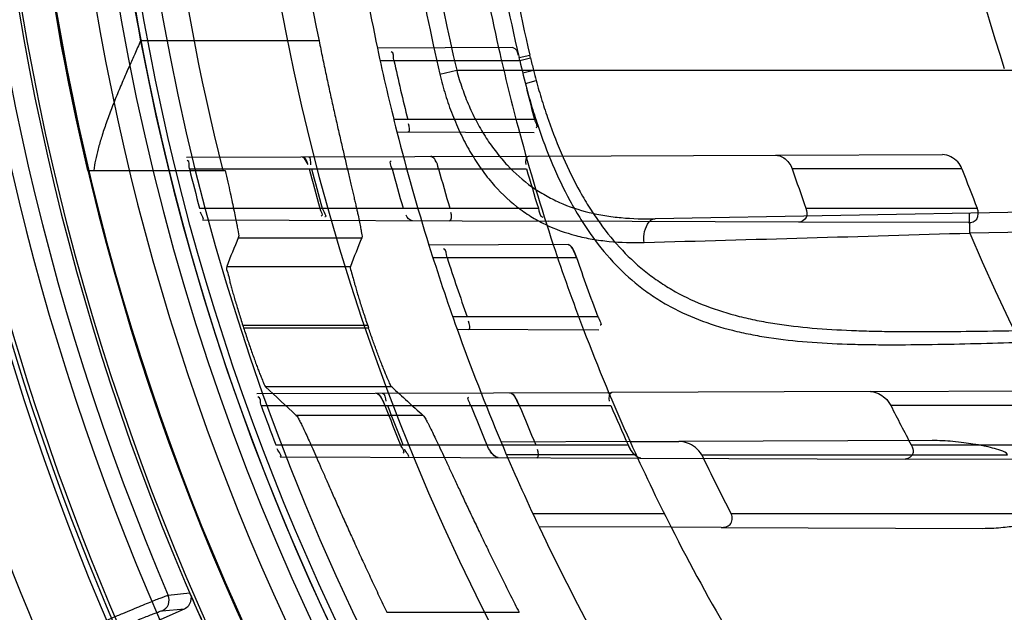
# Model space of a CAD drawing. Header units: millimetres. Extents: x 0 to 297, y 0 to 210.
# Tile 72 of 256: x 144.418 to 144.593, y 93.018 to 93.124. Entities that reach past the tile are written whole.
import ezdxf

# ---------------------------------------------------------------- set-up
doc = ezdxf.new("R2010")
doc.units = ezdxf.units.MM
doc.header["$LTSCALE"] = 16.335
doc.layers.get('0').update_dxf_attribs({"linetype": 'CONTINUOUS'})
for name, color, linetype in [('01_GLOBAL', 7, 'CONTINUOUS'), ('INTFCLR_144815', 7, 'CONTINUOUS'), ('INTFCLR_72935', 7, 'CONTINUOUS')]:
    doc.layers.add(name, color=color, linetype=linetype)

msp = doc.modelspace()

# ---------------------------------------------------------------- linework, layer by layer
at = {"color": 7, "linetype": 'Continuous'}
msp.add_circle((145.8748034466, 92.1344639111), 2.66, dxfattribs=at)
at = {"color": 9, "linetype": 'Continuous'}
msp.add_arc((145.8748034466, 92.1344639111), 2.6259090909, 92.9674534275, 177.0325465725, dxfattribs=at)
at = {"layer": '01_GLOBAL', "color": 7, "linetype": 'Continuous'}
msp.add_circle((145.8748034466, 92.1344639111), 2.695, dxfattribs=at)
at = {"layer": 'INTFCLR_144815', "color": 9, "linetype": 'Continuous'}
for p, q in [((144.4715698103, 93.1198733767), (144.4399391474, 93.1198733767)), ((144.4572479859, 93.0849213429), (144.4791305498, 93.0849213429)), ((144.4551905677, 93.0798440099), (144.4771412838, 93.0798440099)), ((144.4801905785, 93.0693583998), (144.4580549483, 93.0693583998)), ((144.458183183, 93.0689608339), (144.4803262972, 93.0689608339)), ((144.484446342, 93.05847522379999), (144.4620920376, 93.05847522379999)), ((144.490015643, 93.0533978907), (144.4675250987, 93.0533978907)), ((144.4486793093, 93.021831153), (144.4448314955, 93.02145532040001)), ((144.4437570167, 93.0187132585), (144.4476865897, 93.0190917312)), ((144.4835950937, 93.018445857), (144.507040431, 93.018445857))]:
    msp.add_line(p, q, dxfattribs=at)
at = {"layer": 'INTFCLR_144815', "color": 6, "linetype": 'Continuous'}
for p, q in [((144.4305148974, 93.0968739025), (144.454943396, 93.0968739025)), ((144.4489258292, 93.0211920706), (144.4486793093, 93.021831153)), ((144.3596989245, 92.97991709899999), (144.4476865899, 93.0190917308))]:
    msp.add_line(p, q, dxfattribs=at)
for radius in [0.4466793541, 0.4256665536]:
    msp.add_circle((144.8596077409, 93.1986596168), radius, dxfattribs=at)
for centre, radius, start, end in [((144.8596077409, 93.1986596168), 0.6157754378, 313.9937911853, 154.5150993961), ((144.8596077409, 93.1986596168), 0.5947754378, 312.9543589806, 154.5144414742), ((144.8596077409, 93.1986596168), 0.5751005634, 108.7136429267, 257.7559644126), ((144.8596077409, 93.1986596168), 0.4627266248, 45.0000000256, 314.9999999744), ((144.8596077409, 93.1986596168), 0.4618985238, 44.999999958, 315.000000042), ((144.8596077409, 93.1986596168), 0.461229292, 44.99999997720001, 315.0000000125), ((144.8596077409, 93.1986596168), 0.4472794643, 47.86578076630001, 312.1342192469), ((144.8596077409, 93.1986596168), 0.4408857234, 45.72777364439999, 314.2722263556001), ((144.8596077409, 93.1986596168), 0.4268887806, 45.6663486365, 314.3336513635), ((144.8596077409, 93.1986596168), 0.4177015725, 165.8961331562, 194.1038668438), ((144.8596077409, 93.1986596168), 0.3959554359, 168.5228250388, 191.4771749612), ((144.8596077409, 93.1986596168), 0.504, 180, 209.9999999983), ((144.8596077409, 93.1986596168), 0.427, 190.6326298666, 247.7397281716), ((144.8596077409, 93.1986596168), 0.4218571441, 197.8487159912, 197.9054519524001), ((144.8596077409, 93.1986596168), 0.4008443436, 198.8185484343, 198.8785955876), ((144.4428993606, 93.0206307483), 0.002100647, 294.0980463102, 23.111207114), ((144.8596077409, 93.1986596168), 0.4473594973, 203.2829108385, 204.7170891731)]:
    msp.add_arc(centre, radius, start, end, dxfattribs=at)
at = {"layer": 'INTFCLR_144815', "color": 9, "linetype": 'Continuous'}
for centre, radius, start, end in [((144.8596077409, 93.1986596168), 0.4820383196, 52.2436298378, 307.7563701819), ((144.8596077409, 93.1986596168), 0.5712784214, 125.9035433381, 247.5002459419), ((144.8596077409, 93.1986596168), 0.4540564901, 52.5411294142, 307.4588705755), ((144.8596077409, 93.1986596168), 0.44073522, 45.7280221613, 314.2719778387), ((144.8596077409, 93.1986596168), 0.4337362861, 45.73034182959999, 314.2696581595), ((144.8596076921, 93.1986596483), 0.5153551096, 125.9035433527, 247.5002459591), ((144.8596077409, 93.1986596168), 0.4856448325, 128.484146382, 209.9999999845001), ((144.8596077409, 93.1986596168), 0.4297215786, 128.4841463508, 246.0405071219), ((144.8596077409, 93.1986596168), 0.4510440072, 159.8664381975, 203.1335617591), ((144.859607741, 93.1986596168), 0.4410000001, 166.6554352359, 193.3445647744), ((144.859607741, 93.1986596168), 0.4270000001, 169.3673701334, 190.6326298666), ((144.859607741, 93.1986596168), 0.47504355, 198.4596803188, 225.5403197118)]:
    msp.add_arc(centre, radius, start, end, dxfattribs=at)
at = {"layer": 'INTFCLR_144815', "color": 6, "linetype": 'Continuous'}
for centre, major_axis, ratio, start_param, end_param in [((144.8596077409, 92.7883943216), (0, 0.6157107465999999), 0.7456587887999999, 1.0683155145, 1.0777008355), ((144.8596077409, 92.8135764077), (0, 0.5779184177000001), 0.7456587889, 1.0820479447, 1.0919724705), ((144.8596077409, 93.81574636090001), (0, 0.9261006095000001), 0.7456587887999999, -3.7549873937, -3.7453978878), ((144.8596077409, 93.79056427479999), (0, 0.8883082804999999), 0.7456587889, -3.7437095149, -3.7335425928)]:
    msp.add_ellipse(centre, major_axis=major_axis, ratio=ratio, start_param=start_param, end_param=end_param, dxfattribs=at)
for points, knots in [([(144.4399391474, 93.1198733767), (144.4395844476, 93.1190951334), (144.4389144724, 93.1176179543), (144.437910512, 93.11536720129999), (144.436888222, 93.1130248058), (144.4358241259, 93.11049328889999), (144.4347815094, 93.1078812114), (144.4338381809, 93.1053373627), (144.4330427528, 93.10295455), (144.4324045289, 93.1007601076), (144.4319275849, 93.0987624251), (144.4317033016, 93.0974835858), (144.4316207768, 93.0968739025)], [0, 0, 0, 0, 0.1045982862, 0.1983703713, 0.3014069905, 0.4171606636, 0.5341986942, 0.6453462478, 0.7489281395, 0.8413582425, 0.9247560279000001, 1, 1, 1, 1]), ([(144.4715698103, 93.1198733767), (144.4716713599, 93.1193732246), (144.4718755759, 93.11837357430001), (144.4721851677, 93.11687641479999), (144.4724974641, 93.1153841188), (144.4728117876, 93.1138995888), (144.4731274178, 93.1124257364), (144.473443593, 93.11096547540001), (144.4737595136, 93.1095217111), (144.4740743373, 93.1080973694), (144.4743871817, 93.10669538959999), (144.4746971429, 93.1053186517), (144.4750033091, 93.1039699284), (144.4753047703, 93.10265185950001), (144.4756006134, 93.1013669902), (144.4758899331, 93.1001177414), (144.4761718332, 93.0989064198), (144.4764454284, 93.0977352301), (144.4767098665, 93.09660619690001), (144.4769643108, 93.09552125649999), (144.477207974, 93.09448213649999), (144.4774400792, 93.0934905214), (144.4776599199, 93.0925478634), (144.477866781, 93.0916555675), (144.4780601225, 93.0908147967), (144.4782390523, 93.09002677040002), (144.4784507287, 93.08908420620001), (144.4786720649, 93.0880461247), (144.4789075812, 93.0869619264), (144.4790432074, 93.08596452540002), (144.4792675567, 93.0852668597), (144.4791305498, 93.0849213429)], [0, 0, 0, 0, 0.0427966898, 0.0855582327, 0.1282023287, 0.1706459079, 0.2128052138, 0.2545963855, 0.2959354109, 0.3367384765, 0.3769192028, 0.4163916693, 0.4550764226, 0.4928956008, 0.5297741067, 0.5656400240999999, 0.6004257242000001, 0.6340654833, 0.666495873, 0.6976645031, 0.7275131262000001, 0.7559962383, 0.7830652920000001, 0.8086819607, 0.8328059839, 0.8554070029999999, 0.8764527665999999, 0.9137808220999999, 0.9446172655, 0.9688315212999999, 1, 1, 1, 1]), ([(144.454943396, 93.0968739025), (144.455094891, 93.0961857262), (144.4553858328, 93.0948653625), (144.4558013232, 93.0929737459), (144.4561720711, 93.0912632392), (144.4564969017, 93.0897433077), (144.4567623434, 93.08842547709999), (144.456993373, 93.0873073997), (144.457139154, 93.08618369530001), (144.4574270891, 93.08535843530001), (144.4572479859, 93.0849213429)], [0, 0, 0, 0, 0.1734866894, 0.332879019, 0.4767977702, 0.6044636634, 0.715319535, 0.8084039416, 0.8837034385, 1, 1, 1, 1]), ([(144.4551905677, 93.0798440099), (144.4550443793, 93.0794791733), (144.4554635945, 93.0786308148), (144.4556241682, 93.07759817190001), (144.4558913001, 93.076641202), (144.4561190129, 93.07578841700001), (144.4563825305, 93.074853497), (144.456672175, 93.07384851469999), (144.4569880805, 93.07278263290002), (144.45732616, 93.07166942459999), (144.4576830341, 93.0705221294), (144.4579293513, 93.06974844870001), (144.4580549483, 93.0693583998)], [0, 0, 0, 0, 0.1083767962, 0.2256673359, 0.2985305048, 0.3802482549, 0.4695846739, 0.5662031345, 0.6686933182, 0.7761135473, 0.8870082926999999, 1, 1, 1, 1]), ([(144.4771412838, 93.0798440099), (144.4769995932, 93.07947796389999), (144.4774339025, 93.07863564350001), (144.4776099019, 93.0776056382), (144.477892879, 93.0766511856), (144.4781349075, 93.0757994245), (144.4784146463, 93.0748648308), (144.4787221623, 93.0738593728), (144.47905758, 93.072792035), (144.4794165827, 93.0716765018), (144.4797956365, 93.0705258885), (144.4800571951, 93.06974979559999), (144.4801905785, 93.0693583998)], [0, 0, 0, 0, 0.1077339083, 0.224574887, 0.2972630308, 0.378856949, 0.4681510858, 0.564855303, 0.667495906, 0.775213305, 0.8865056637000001, 1, 1, 1, 1]), ([(144.458183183, 93.0689608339), (144.4583083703, 93.0685733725), (144.4585601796, 93.0678026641), (144.4589421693, 93.0666590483), (144.4593230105, 93.06554362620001), (144.4596973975, 93.064471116), (144.4600594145, 93.06345676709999), (144.4604044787, 93.0625127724), (144.4607263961, 93.0616508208), (144.4610240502, 93.0608827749), (144.4613434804, 93.0600536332), (144.461709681, 93.05928396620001), (144.4619049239, 93.0586518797), (144.4620920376, 93.05847522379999)], [0, 0, 0, 0, 0.1090621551, 0.2171675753, 0.3229458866, 0.4247539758, 0.5214335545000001, 0.6114092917, 0.6939831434, 0.7677976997, 0.8322738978, 0.9310752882, 1, 1, 1, 1]), ([(144.484446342, 93.05847522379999), (144.4842635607, 93.05864368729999), (144.4840619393, 93.0592418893), (144.4835875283, 93.06020533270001), (144.4831696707, 93.0612672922), (144.4827612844, 93.0622870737), (144.4824183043, 93.06317051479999), (144.482072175, 93.0640831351), (144.4817383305, 93.06498269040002), (144.481404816, 93.0658930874), (144.4810535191, 93.0668721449), (144.4806883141, 93.0679100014), (144.4804426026, 93.0686207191), (144.4803262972, 93.0689608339)], [0, 0, 0, 0, 0.0661323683, 0.1594392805, 0.2899398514, 0.3679395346, 0.4520198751, 0.5419855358, 0.6276363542, 0.7072865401, 0.7999357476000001, 0.9043691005, 1, 1, 1, 1]), ([(144.4675250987, 93.0533978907), (144.4677285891, 93.05320966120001), (144.4679652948, 93.0527233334), (144.4683636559, 93.0519876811), (144.4687758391, 93.0511246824), (144.4692694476, 93.050068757), (144.4698363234, 93.04881751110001), (144.4704792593, 93.0473767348), (144.4711973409, 93.0457505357), (144.4719895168, 93.04394776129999), (144.4728566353, 93.04197184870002), (144.4737952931, 93.03983766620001), (144.4748064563, 93.0375489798), (144.4758863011, 93.03512145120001), (144.4770335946, 93.03256426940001), (144.4782445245, 93.0298922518), (144.4795124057, 93.02712578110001), (144.4808327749, 93.0242793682), (144.482196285, 93.021377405), (144.4831250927, 93.0194265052), (144.4835950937, 93.018445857)], [0, 0, 0, 0, 0.021609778, 0.0408396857, 0.0657121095, 0.0959719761, 0.1317760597, 0.1727746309, 0.218975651, 0.2703579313, 0.326286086, 0.3871934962, 0.4521156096, 0.521345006, 0.5943173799, 0.6706125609, 0.7500421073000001, 0.8315558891, 0.9152237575, 1, 1, 1, 1]), ([(144.490015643, 93.0533978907), (144.490222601, 93.05321127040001), (144.4904698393, 93.0527283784), (144.4908835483, 93.05199715), (144.4913137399, 93.0511399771), (144.4918294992, 93.0500908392), (144.4924231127, 93.0488471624), (144.4930974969, 93.0474144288), (144.4938523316, 93.0457955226), (144.4946861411, 93.0440002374), (144.4956005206, 93.04203058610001), (144.4965920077, 93.03990135), (144.4976622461, 93.03761523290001), (144.4988076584, 93.0351870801), (144.5000266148, 93.03262715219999), (144.5013160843, 93.0299484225), (144.5026684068, 93.02717285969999), (144.5040798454, 93.02431323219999), (144.5055399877, 93.02139526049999), (144.5065360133, 93.0194326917), (144.507040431, 93.018445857)], [0, 0, 0, 0, 0.0214966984, 0.0405828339, 0.065279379, 0.09529254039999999, 0.1308285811, 0.1715592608, 0.217451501, 0.2686150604, 0.3242550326, 0.3849632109, 0.4497974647, 0.5189726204, 0.5920632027, 0.6685125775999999, 0.7483022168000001, 0.830228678, 0.9145080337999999, 1, 1, 1, 1]), ([(144.4126712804, 93.00776710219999), (144.4135772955, 93.0081695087), (144.4153889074, 93.0089724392), (144.4180960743, 93.0101677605), (144.4207701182, 93.0113440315), (144.4233786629, 93.0124870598), (144.4258985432, 93.0135862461), (144.4283154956, 93.0146355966), (144.4306211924, 93.0156317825), (144.4328018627, 93.01656887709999), (144.4348368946, 93.0174379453), (144.4367109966, 93.01823220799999), (144.4384122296, 93.0189471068), (144.4399336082, 93.01957939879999), (144.4412625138, 93.02012528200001), (144.4423878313, 93.020575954), (144.443301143, 93.0209398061), (144.4440895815, 93.0212186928), (144.4445698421, 93.0214251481), (144.4448314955, 93.02145532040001)], [0, 0, 0, 0, 0.0850728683, 0.170047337, 0.2539515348, 0.3357640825, 0.4144451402, 0.4898706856, 0.5618777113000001, 0.6299846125, 0.6935502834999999, 0.7517701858, 0.8046568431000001, 0.8519046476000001, 0.8931578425, 0.9279251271, 0.9559751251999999, 0.9773975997, 1, 1, 1, 1]), ([(144.4476865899, 93.0190917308), (144.4479827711, 93.0192235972), (144.4486896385, 93.0197511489), (144.448971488, 93.0206672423), (144.4489258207, 93.0211920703)], [0, 0, 0, 0, 0.3809657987, 1, 1, 1, 1])]:
    msp.add_open_spline(points, degree=3, knots=knots, dxfattribs=at)
at = {"layer": 'INTFCLR_144815', "color": 9, "linetype": 'Continuous'}
msp.add_open_spline([(144.4135252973, 93.005848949), (144.4143691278, 93.0062246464), (144.416051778, 93.006972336), (144.4185631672, 93.00808382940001), (144.4210413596, 93.0091761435), (144.4234678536, 93.0102411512), (144.4258245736, 93.0112709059), (144.4280946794, 93.0122580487), (144.4302625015, 93.01319578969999), (144.4323130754, 93.0140776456), (144.4342317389, 93.0148973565), (144.4360046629, 93.0156489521), (144.4376190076, 93.0163271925), (144.4390636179, 93.0169269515), (144.4403282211, 93.0174454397), (144.4414042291, 93.0178750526), (144.4422824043, 93.0182240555), (144.4430421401, 93.01848984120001), (144.4435053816, 93.0186890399), (144.4437570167, 93.0187132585)], degree=3, knots=[0, 0, 0, 0, 0.0843226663, 0.168089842, 0.250712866, 0.3315559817, 0.4099994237, 0.4854968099, 0.5575372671, 0.6256197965, 0.6892684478, 0.7480054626, 0.8014118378, 0.8491164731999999, 0.8908026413, 0.9261630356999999, 0.9549373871, 0.976922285, 1, 1, 1, 1], dxfattribs=at)
at = {"layer": 'INTFCLR_72935', "color": 9, "linetype": 'Continuous'}
for p, q in [((144.5059560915, 93.1186751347), (144.4819150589, 93.1185912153)), ((144.4823841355, 93.1164096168), (144.5071591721, 93.1164096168)), ((144.5070280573, 93.1168992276), (144.5089450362, 93.1173522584)), ((144.5071591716, 93.1164096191), (144.5090590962, 93.1168615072)), ((144.5090590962, 93.1168615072), (144.5089450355, 93.1173522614)), ((144.492989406, 93.1139566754), (144.4959708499, 93.1146596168)), ((144.49597085, 93.1146596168), (144.8666077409, 93.1146596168)), ((144.5076839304, 93.114194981), (144.5095833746, 93.1146596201)), ((144.5081490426, 93.1122821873), (144.5100593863, 93.112840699)), ((144.5097785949, 93.1059096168), (144.4848276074, 93.1059096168)), ((144.4853773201, 93.1037159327), (144.5096983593, 93.10363103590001)), ((144.4480568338, 93.0992230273), (144.5088035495, 93.0994350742)), ((144.5524757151, 93.0995875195), (144.5821045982, 93.0996909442)), ((144.4485892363, 93.0971596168), (144.5083577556, 93.0971596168)), ((144.5855644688, 93.0971596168), (144.5554689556, 93.0971596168)), ((144.8351688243, 93.0935995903), (144.5311402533, 93.0882927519)), ((144.4503814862, 93.09015961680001), (144.5104530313, 93.09015961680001)), ((144.5579030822, 93.09015961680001), (144.5882694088, 93.09015961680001)), ((144.8352299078, 93.0901001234), (144.586970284, 93.08576673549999)), ((144.4509081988, 93.0880862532), (144.5122819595, 93.0878720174)), ((144.5867135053, 93.08761220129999), (144.5565612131, 93.0877174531)), ((144.586970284, 93.08576673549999), (144.5869092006, 93.0892662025)), ((144.5157277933, 93.08370924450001), (144.4910574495, 93.0836231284)), ((144.4917556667, 93.0814096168), (144.5172197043, 93.0814096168)), ((144.5210016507, 93.07090961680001), (144.4952690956, 93.07090961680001)), ((144.4960590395, 93.06867864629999), (144.5211566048, 93.068591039)), ((144.4605215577, 93.0572665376), (144.5234839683, 93.05748631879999)), ((144.5693309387, 93.0576463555), (144.6008625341, 93.05775642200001)), ((144.4613043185, 93.0551596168), (144.5232982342, 93.0551596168)), ((144.605104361, 93.0551596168), (144.572943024, 93.0551596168)), ((144.4638963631, 93.0481596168), (144.5263665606, 93.0481596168)), ((144.5267196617, 93.0487476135), (144.5038477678, 93.0486677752)), ((144.5802588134, 93.04893450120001), (144.5353685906, 93.0487778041)), ((144.5765677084, 93.0481596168), (144.6091959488, 93.0481596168)), ((144.4646792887, 93.0460381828), (144.5286279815, 93.0458149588)), ((144.5277824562, 93.0464096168), (144.5048082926, 93.0464096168)), ((144.5394085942, 93.0464096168), (144.5936549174, 93.0464096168)), ((144.6079002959, 93.0455382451), (144.5754706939, 93.04565144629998)), ((144.5328042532, 93.0359096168), (144.5095004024, 93.0359096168)), ((144.6001102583, 93.0359096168), (144.5446395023, 93.0359096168)), ((144.5339919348, 93.033546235), (144.5105701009, 93.033627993)), ((144.5428698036, 93.03351524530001), (144.5891870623, 93.0333535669))]:
    msp.add_line(p, q, dxfattribs=at)
at = {"layer": 'INTFCLR_72935', "color": 7, "linetype": 'Continuous'}
for p, q in [((144.4688611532, 93.099131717), (144.4695551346, 93.0979419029)), ((144.5168586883, 93.0822963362), (144.5172197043, 93.0814096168)), ((144.482875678, 93.05600169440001), (144.4832546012, 93.0551596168)), ((144.5070777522, 93.0551596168), (144.5066574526, 93.0560344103))]:
    msp.add_line(p, q, dxfattribs=at)
at = {"layer": 'INTFCLR_72935', "color": 6, "linetype": 'Continuous'}
for p, q in [((144.5088035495, 93.0994350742), (144.5524757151, 93.0995875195)), ((144.5565612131, 93.0877174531), (144.5122819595, 93.0878720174)), ((144.5693309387, 93.0576463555), (144.5234839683, 93.05748631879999)), ((144.5267196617, 93.0487476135), (144.5353685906, 93.0487778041)), ((144.5286279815, 93.0458149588), (144.5754706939, 93.04565144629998)), ((144.5428698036, 93.03351524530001), (144.5339919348, 93.033546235))]:
    msp.add_line(p, q, dxfattribs=at)
at = {"layer": 'INTFCLR_72935', "color": 7, "linetype": 'Continuous'}
for points in [[(144.4685493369, 93.0992945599), (144.4685805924, 93.0992926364), (144.4686126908, 93.0992866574), (144.4686456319, 93.0992766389), (144.4686794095, 93.0992626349), (144.46871403, 93.0992446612), (144.4687495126, 93.09922261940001), (144.4687858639, 93.09919643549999), (144.4688230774, 93.0991661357), (144.4688611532, 93.099131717)], [(144.491712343, 93.09920531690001), (144.4916710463, 93.0992404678), (144.4916304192, 93.09927168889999), (144.4915904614, 93.09929889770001), (144.4915510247, 93.0993220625), (144.4915122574, 93.0993410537), (144.4914746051, 93.0993557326), (144.4914382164, 93.09936610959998), (144.4914029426, 93.0993722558), (144.4913687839, 93.0993742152)], [(144.5033534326, 93.045903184), (144.5033058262, 93.0459054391), (144.5032565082, 93.04591191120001), (144.5032054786, 93.0459226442), (144.5031527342, 93.0459376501), (144.5030982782, 93.04595696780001), (144.5030421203, 93.0459807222), (144.5029842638, 93.0460090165), (144.5029247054, 93.0460418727), (144.5028634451, 93.0460793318)], [(144.5280798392, 93.0459982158), (144.5281474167, 93.0459597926), (144.5282135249, 93.0459258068), (144.5282781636, 93.0458963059), (144.5283415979, 93.0458712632), (144.5284035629, 93.04585079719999), (144.5284632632, 93.04583504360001), (144.5285204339, 93.04582392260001), (144.52857534, 93.0458172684), (144.5286279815, 93.0458149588)]]:
    msp.add_lwpolyline(points, dxfattribs=at)
at = {"layer": 'INTFCLR_72935', "color": 6, "linetype": 'Continuous'}
for centre, radius, start, end in [((144.8596077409, 93.1986596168), 0.4224162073, 90, 270.0000000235), ((144.8596077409, 93.1986596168), 0.4014439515, 90, 270.0000000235), ((144.8484860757, 93.1986640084), 0.2687909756, 161.8516146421, 198.1483744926), ((144.8596077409, 93.1986596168), 0.3860864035, 191.9691311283, 194.2357984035), ((144.8596077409, 93.1986596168), 0.3650864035, 192.6566595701, 195.0858372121), ((144.8592766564, 93.1986555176), 0.3833667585, 192.3882961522, 194.000167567), ((144.4994938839, 93.1146192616), 0.0078715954, 13.1467134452, 16.8367087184), ((144.8592062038, 93.1986576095), 0.3615270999, 193.1500472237, 194.865156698), ((144.8595775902, 93.198657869), 0.4233359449, 193.8722679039, 194.8502447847), ((144.8591446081, 93.1986575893), 0.402349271, 194.6114857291, 195.6441050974), ((144.8595767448, 93.19865761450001), 0.4023311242, 194.6121631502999, 195.644832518), ((144.8601870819, 93.19865744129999), 0.3891373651, 195.1191837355, 196.189568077), ((144.8591440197, 93.1986573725), 0.3801870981, 195.4839192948, 196.5815583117), ((144.8601864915, 93.198657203), 0.3661764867, 196.0920984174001, 197.2354244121), ((144.8586328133, 93.1986562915), 0.3197028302, 198.5101066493, 199.8383290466), ((144.8586316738, 93.1986556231), 0.2913196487, 200.3895336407, 201.8655238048), ((144.8596077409, 93.1986596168), 0.3860864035, 197.3348347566, 199.6736901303), ((144.8596077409, 93.1986596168), 0.3650864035, 198.3537618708, 200.8695998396), ((144.859274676, 93.19865323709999), 0.3833642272, 197.8080018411, 199.4641736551), ((144.8591924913, 93.1986521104), 0.361512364, 198.9238469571, 200.6927092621), ((144.8595767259, 93.19865682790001), 0.4233348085, 199.8140486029, 200.8243355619), ((144.8591439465, 93.1986564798), 0.4023482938, 200.8945030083, 201.9653763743), ((144.8595761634, 93.19865654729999), 0.4023302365, 200.8954949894, 201.966423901), ((144.8601865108, 93.1986562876), 0.3891364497, 201.6389598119, 202.7521298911), ((144.8591431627, 93.19865605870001), 0.380185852, 202.1750527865, 203.3189759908), ((144.8601856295, 93.19865578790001), 0.3661751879, 203.0714336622, 204.2673544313), ((144.8586318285, 93.1986542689), 0.3197011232, 206.6692838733, 208.08204678), ((144.8596077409, 93.1986596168), 0.3860864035, 202.8607581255, 205.3056735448), ((144.8596077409, 93.1986596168), 0.3650864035, 204.2438267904, 206.8886711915), ((144.8581448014, 93.1986451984), 0.3532257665, 205.5301902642, 207.4331035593)]:
    msp.add_arc(centre, radius, start, end, dxfattribs=at)
at = {"layer": 'INTFCLR_72935', "color": 9, "linetype": 'Continuous'}
for centre, radius, start, end in [((144.8561877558, 93.1986596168), 0.3729445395, 166.8724621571, 193.1275380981), ((144.8562371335, 93.1986596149), 0.3699291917, 166.8753489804, 193.1246504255), ((144.8576713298, 93.1986737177), 0.360052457, 189.3490214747, 193.1274712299), ((144.8576948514, 93.1986737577), 0.3581055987, 189.3477551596, 193.1256930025), ((144.8596077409, 93.1986596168), 0.3860864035, 188.9280979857, 191.9691311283), ((144.8596077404, 93.1986596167), 0.3650864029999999, 189.4580410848, 192.6566595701), ((144.858219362, 93.1988346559), 0.3586537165, 193.2121859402, 193.5737765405), ((144.6131230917, 93.1407842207), 0.1067846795, 194.1610030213, 195.1698301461), ((144.8596077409, 93.1986596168), 0.3860864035, 194.2357984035, 197.3348347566), ((144.8596077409, 93.1986596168), 0.3650864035, 195.0858372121, 198.3537618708), ((144.0835266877, 109.5875553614), 16.5094667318, 271.5469481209, 271.7474620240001), ((144.8596077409, 93.1986596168), 0.2950858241, 202.4933176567, 269.9999999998), ((144.8596077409, 93.1986596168), 0.3860864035, 199.6736901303, 202.8607581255), ((144.8596077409, 93.1986596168), 0.3650864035, 200.8695998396, 204.2438267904), ((144.8596077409, 93.1986596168), 0.3860864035, 205.3056735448, 208.6197133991), ((144.8596077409, 93.1986596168), 0.3650864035, 206.8886711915, 210.4187297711)]:
    msp.add_arc(centre, radius, start, end, dxfattribs=at)
at = {"layer": 'INTFCLR_72935', "color": 6, "linetype": 'Continuous'}
for points, knots in [([(144.8596077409, 92.93784735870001), (144.854407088, 92.9376339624), (144.8439902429, 92.9375192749), (144.828386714, 92.93828107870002), (144.8128285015, 92.9399799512), (144.7973228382, 92.9426222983), (144.781960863, 92.9462081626), (144.7670751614, 92.95064833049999), (144.7525170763, 92.9559426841), (144.7382922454, 92.9620864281), (144.724230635, 92.9691947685), (144.710626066, 92.97713779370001), (144.6975336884, 92.98588166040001), (144.6849968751, 92.9953943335), (144.673061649, 93.00564045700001), (144.6617667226, 93.0165851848), (144.6511557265, 93.0281842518), (144.6412646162, 93.0403978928), (144.6321346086, 93.0531717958), (144.6237919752, 93.0664646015), (144.616263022, 93.0802335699), (144.6095763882, 93.094425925), (144.6037584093, 93.10898142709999), (144.5988258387, 93.12385248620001), (144.5947929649, 93.1389932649), (144.5916739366, 93.1543517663), (144.5894810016, 93.16986959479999), (144.5882225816, 93.18548403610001), (144.5879021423, 93.20112971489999), (144.5885180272, 93.2167513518), (144.5900653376, 93.2322974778), (144.5925382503, 93.2477216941), (144.5959280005, 93.2629705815), (144.6002229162, 93.2779905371), (144.60540645, 93.2927235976), (144.6114576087, 93.3071119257), (144.6183513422, 93.3211019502), (144.6260640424, 93.3346504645), (144.6345645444, 93.3477047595), (144.6438211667, 93.3602195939), (144.653798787, 93.37215229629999), (144.664470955, 93.38347201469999), (144.6757913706, 93.3941288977), (144.6877258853, 93.4040932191), (144.7002256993, 93.4133253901), (144.7132490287, 93.4217941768), (144.7267436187, 93.4294681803), (144.7406478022, 93.43631589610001), (144.7546275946, 93.4421975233), (144.7682413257, 93.4470248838), (144.7808833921, 93.45076107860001), (144.7923287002, 93.4535543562), (144.8025232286, 93.4555915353), (144.812205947, 93.4571522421), (144.8222144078, 93.4583910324), (144.8333420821, 93.45931432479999), (144.8459498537, 93.4597887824), (144.8548566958, 93.4596668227), (144.8596077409, 93.4594718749)], [0, 0, 0, 0, 0.0185657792, 0.0371317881, 0.0556907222, 0.0743562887, 0.09320238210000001, 0.1119235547, 0.1297297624, 0.1484268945, 0.1671582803, 0.1858963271, 0.2045840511, 0.2232805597, 0.2419956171, 0.2606571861, 0.279345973, 0.2980347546, 0.3166822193, 0.3353169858, 0.3539795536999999, 0.37262367, 0.3912431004, 0.4098577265, 0.4284753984, 0.447098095, 0.4657246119, 0.4843422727, 0.5029402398, 0.5215093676, 0.5400730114, 0.5586323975, 0.5771953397, 0.5957586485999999, 0.6143210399, 0.632871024, 0.6514010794, 0.6699183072, 0.6884459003, 0.706933, 0.7254083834, 0.7438943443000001, 0.7623915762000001, 0.7808313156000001, 0.7993174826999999, 0.8177867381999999, 0.836209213, 0.8546573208, 0.8730372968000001, 0.8902751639, 0.9061519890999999, 0.920037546, 0.9322836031, 0.9432240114, 0.9550134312, 0.9682465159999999, 0.9830392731, 1, 1, 1, 1]), ([(144.5524757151, 93.0995875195), (144.55299507, 93.0995893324), (144.5543146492, 93.0990765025), (144.5552087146, 93.0979369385), (144.5554689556, 93.0971596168)], [0, 0, 0, 0, 0.3878450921, 1, 1, 1, 1]), ([(144.5855644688, 93.0971596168), (144.585397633, 93.097608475), (144.5845850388, 93.0988634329), (144.5831045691, 93.0996944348), (144.5821045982, 93.0996909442)], [0, 0, 0, 0, 0.3238089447, 1, 1, 1, 1]), ([(144.5579030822, 93.09015961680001), (144.558085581, 93.0896537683), (144.5582765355, 93.08841544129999), (144.5570951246, 93.0877155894), (144.5565612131, 93.0877174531)], [0, 0, 0, 0, 0.5017952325, 1, 1, 1, 1]), ([(144.5867135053, 93.08761220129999), (144.587242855, 93.0876103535), (144.588581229, 93.08809121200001), (144.5885065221, 93.089568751), (144.5882694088, 93.09015961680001)], [0, 0, 0, 0, 0.4539826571, 1, 1, 1, 1]), ([(144.5693309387, 93.0576463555), (144.5698310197, 93.0576481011), (144.5707836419, 93.05734663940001), (144.5720309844, 93.05647458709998), (144.5726910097, 93.055661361), (144.572943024, 93.0551596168)], [0, 0, 0, 0, 0.3295198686, 0.6300253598, 1, 1, 1, 1]), ([(144.5394085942, 93.0464096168), (144.5391618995, 93.0469261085), (144.5380234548, 93.0481320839), (144.5364054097, 93.0487814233), (144.5353685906, 93.0487778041)], [0, 0, 0, 0, 0.3556921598, 1, 1, 1, 1]), ([(144.5765677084, 93.0481596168), (144.5767892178, 93.04774445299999), (144.5772960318, 93.0466086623), (144.5760805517, 93.04564931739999), (144.5754706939, 93.04565144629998)], [0, 0, 0, 0, 0.4355341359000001, 1, 1, 1, 1]), ([(144.5428698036, 93.03351524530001), (144.5434211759, 93.0335133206), (144.5448153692, 93.0337414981), (144.544930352, 93.03534931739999), (144.5446395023, 93.0359096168)], [0, 0, 0, 0, 0.46621372, 1, 1, 1, 1])]:
    msp.add_open_spline(points, degree=3, knots=knots, dxfattribs=at)
for points in [[(144.4848361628, 93.1164096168), (144.4847236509, 93.11692185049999), (144.4848930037, 93.1179136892), (144.4843685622, 93.11791185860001)], [(144.5059560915, 93.1186751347), (144.5065038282, 93.1186770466), (144.5067279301, 93.11784502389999), (144.5068866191, 93.1173207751)], [(144.5097785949, 93.1059096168), (144.5099067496, 93.1054267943), (144.5105003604, 93.1044258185), (144.5100008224, 93.10442756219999)], [(144.4873506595, 93.1037090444), (144.4878360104, 93.10370735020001), (144.4875700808, 93.10469059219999), (144.4874526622, 93.1051615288)], [(144.4485892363, 93.0971596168), (144.4484666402, 93.0976560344), (144.448726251, 93.0986490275), (144.4482149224, 93.09864724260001)], [(144.4696762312, 93.0992984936), (144.4701711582, 93.09930022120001), (144.4699480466, 93.0983465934), (144.4700729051, 93.0978676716)], [(144.4845195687, 93.0971596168), (144.4843969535, 93.09761344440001), (144.4839008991, 93.098560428), (144.4843709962, 93.098562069)], [(144.5088035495, 93.0994350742), (144.5082561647, 93.09943316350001), (144.5080517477, 93.0984324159), (144.508203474, 93.097906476)], [(144.4509081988, 93.0880862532), (144.4513817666, 93.0880846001), (144.4506857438, 93.08900697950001), (144.4505643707, 93.0894647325)], [(144.4717002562, 93.09015961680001), (144.471827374, 93.0897056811), (144.472391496, 93.0887609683), (144.4719201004, 93.08876261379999)], [(144.4721512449, 93.09015961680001), (144.4722955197, 93.0896444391), (144.4731119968, 93.08861025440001), (144.4725770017, 93.0886121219)], [(144.5104530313, 93.09015961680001), (144.5106258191, 93.0896026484), (144.5106567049, 93.0885991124), (144.511239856, 93.0885970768)], [(144.4881290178, 93.0879563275), (144.487631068, 93.08795806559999), (144.4871432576, 93.08846142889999), (144.4870044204, 93.0889396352)], [(144.4946457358, 93.08793357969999), (144.4951478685, 93.0879318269), (144.4950879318, 93.08892878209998), (144.4949446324, 93.0894100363)], [(144.4942786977, 93.0814096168), (144.4941068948, 93.0819444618), (144.4941909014, 93.08296665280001), (144.4936291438, 93.0829646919)], [(144.5210016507, 93.07090961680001), (144.5211868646, 93.0704192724), (144.5219169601, 93.0693847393), (144.5213928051, 93.0693865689)], [(144.498091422, 93.06867155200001), (144.4985810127, 93.068669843), (144.4982218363, 93.06967835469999), (144.4980586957, 93.0701399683)], [(144.4613043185, 93.0551596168), (144.4611200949, 93.055670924), (144.4612887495, 93.05669312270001), (144.4607452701, 93.05669122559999)], [(144.4828462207, 93.0573444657), (144.4833637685, 93.0573462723), (144.4832366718, 93.0563857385), (144.483421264, 93.05590222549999)], [(144.4984740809, 93.0551596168), (144.4982905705, 93.0556221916), (144.4976524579, 93.0566152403), (144.4981501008, 93.0566169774)], [(144.5234839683, 93.05748631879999), (144.5229481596, 93.0574844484), (144.5228233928, 93.05643628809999), (144.5230333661, 93.05594333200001)], [(144.4860020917, 93.0481596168), (144.4861893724, 93.04769527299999), (144.4868996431, 93.04670917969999), (144.4863989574, 93.0467109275)], [(144.4646792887, 93.0460381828), (144.465175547, 93.0460364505), (144.4643461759, 93.04697321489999), (144.464169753, 93.04743705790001)], [(144.48731513, 93.0459591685), (144.487822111, 93.04595739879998), (144.4869570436, 93.0469078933), (144.4867673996, 93.04737807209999)], [(144.5101571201, 93.0458794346), (144.5106565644, 93.0458776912), (144.5104987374, 93.04691219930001), (144.5103010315, 93.04737084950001)]]:
    msp.add_open_spline(points, degree=3, dxfattribs=at)
at = {"layer": 'INTFCLR_72935', "color": 9, "linetype": 'Continuous'}
for points, knots in [([(144.492989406, 93.1139566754), (144.4932772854, 93.11272230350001), (144.4939354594, 93.11029648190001), (144.4949649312, 93.1073415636), (144.4959029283, 93.10505709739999), (144.4968998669, 93.10286544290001), (144.4982646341, 93.1002685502), (144.4998094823, 93.097836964), (144.5011362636, 93.0960309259), (144.503131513, 93.09356336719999), (144.5053848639, 93.0913650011), (144.5078543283, 93.08953809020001), (144.5095022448, 93.08844990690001), (144.5124878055, 93.0868025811), (144.5157099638, 93.08563625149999), (144.5185522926, 93.08495911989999), (144.5205087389, 93.0845808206), (144.5240564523, 93.0841180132), (144.5271438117, 93.08404906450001), (144.5292172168, 93.0841053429)], [0, 0, 0, 0, 0.0736750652, 0.145960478, 0.1817266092, 0.2171905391, 0.2858866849, 0.3520646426, 0.3844267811, 0.4160948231, 0.53652619, 0.5657665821, 0.5946074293, 0.6512541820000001, 0.7636505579, 0.7922239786, 0.8210937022, 0.8794359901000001, 1, 1, 1, 1]), ([(144.4959708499, 93.1146596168), (144.4962564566, 93.1135735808), (144.4969091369, 93.1114384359), (144.4979209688, 93.1088459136), (144.4988404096, 93.1068418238), (144.4998182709, 93.10491236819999), (144.5011570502, 93.10262550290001), (144.5026625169, 93.1004907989), (144.503953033, 93.0989050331), (144.5059100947, 93.09671712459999), (144.5081048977, 93.0947836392), (144.5104850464, 93.09318274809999), (144.5120859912, 93.092217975), (144.514992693, 93.0907534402), (144.5181019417, 93.08972032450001), (144.5208423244, 93.089110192), (144.5227333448, 93.0887671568), (144.5261595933, 93.08833846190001), (144.5291379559, 93.0882578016), (144.5311402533, 93.0882927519)], [0, 0, 0, 0, 0.0701428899, 0.139298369, 0.1736597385, 0.2078366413, 0.2743808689, 0.3389820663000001, 0.3707778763, 0.4020346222, 0.522338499, 0.5518992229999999, 0.5811771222, 0.6390371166, 0.754904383, 0.7844767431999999, 0.8144033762, 0.8749127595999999, 1, 1, 1, 1]), ([(144.5081490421, 93.1122821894), (144.5084727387, 93.1110364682), (144.5089891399, 93.109178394), (144.5097403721, 93.1067250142), (144.5109034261, 93.1031549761), (144.5128353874, 93.0980113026), (144.5151677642, 93.0930943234), (144.5168885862, 93.09000748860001), (144.5180534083, 93.0880454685), (144.5201573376, 93.08482541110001), (144.523489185, 93.08063502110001), (144.5269568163, 93.07738935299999), (144.5294185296, 93.0755080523), (144.5310952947, 93.0743295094), (144.5341404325, 93.0724466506), (144.5388411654, 93.0702492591), (144.5438595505, 93.0686927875), (144.5480658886, 93.06775998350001), (144.5524813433, 93.06699917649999), (144.5582132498, 93.0663769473), (144.5640846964, 93.06607621), (144.5683063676, 93.0659790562), (144.5707849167, 93.06595005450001), (144.5745780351, 93.0659301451), (144.5803233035, 93.06598300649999), (144.588047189, 93.0661472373), (144.5932304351, 93.0662869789), (144.5958390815, 93.0663641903)], [0, 0, 0, 0, 0.0346303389, 0.0518748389, 0.0690326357, 0.1356519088, 0.1995632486, 0.2152130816, 0.2307309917, 0.260947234, 0.3186571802, 0.3743253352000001, 0.3881736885, 0.4020055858, 0.4294548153, 0.4844094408, 0.5410776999, 0.5704578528, 0.6002987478, 0.6615883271, 0.7254439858, 0.758432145, 0.7752027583, 0.7921356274, 0.8604902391, 0.9297812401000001, 1, 1, 1, 1]), ([(144.5100593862, 93.11284069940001), (144.5103807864, 93.1116535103), (144.5108934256, 93.1098830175), (144.5116378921, 93.1075459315), (144.5127902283, 93.1041417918), (144.5147027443, 93.0992351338), (144.5170019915, 93.09454997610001), (144.5186948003, 93.09160796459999), (144.5198419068, 93.0897349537), (144.5219146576, 93.08665707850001), (144.5251914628, 93.0826497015), (144.5285860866, 93.0795472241), (144.5309935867, 93.0777446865), (144.5326354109, 93.07661217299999), (144.5356171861, 93.0748000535), (144.5402112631, 93.07267763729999), (144.5451091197, 93.071160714), (144.5492136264, 93.0702394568), (144.5535210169, 93.06948070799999), (144.5591101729, 93.06883980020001), (144.5648357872, 93.0685023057), (144.5689522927, 93.06837088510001), (144.5713687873, 93.0683200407), (144.5750668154, 93.06826565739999), (144.5806688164, 93.0682602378), (144.5882017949, 93.06833781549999), (144.5932575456, 93.0684174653), (144.5958024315, 93.06846188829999)], [0, 0, 0, 0, 0.0341090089, 0.0511034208, 0.0680193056, 0.1337743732, 0.1969988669, 0.2125086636, 0.2278973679, 0.2579014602, 0.3153683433, 0.3710157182, 0.3848909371, 0.3987621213, 0.4263153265, 0.4815667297, 0.5385927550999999, 0.5681665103, 0.5981936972, 0.6598473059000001, 0.7240507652, 0.7572078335, 0.7740636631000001, 0.7910806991, 0.8597742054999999, 0.9294129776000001, 1, 1, 1, 1]), ([(144.5292172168, 93.0841053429), (144.529155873, 93.0845847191), (144.529095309, 93.0860881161), (144.5300237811, 93.08827326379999), (144.5311402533, 93.0882927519)], [0, 0, 0, 0, 0.3020669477, 1, 1, 1, 1])]:
    msp.add_open_spline(points, degree=3, knots=knots, dxfattribs=at)
at = {"layer": 'INTFCLR_72935', "color": 7, "linetype": 'Continuous'}
for points in [[(144.4685493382, 93.09929456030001), (144.4691046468, 93.0992965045), (144.4694079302, 93.098498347), (144.4695477, 93.0979609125)], [(144.491368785, 93.0993742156), (144.4918204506, 93.0993758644), (144.4921692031, 93.0988154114), (144.4922894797, 93.0983800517)], [(144.4927556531, 93.0971596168), (144.4926110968, 93.09767562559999), (144.4925465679, 93.0982928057), (144.492143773, 93.0986462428)], [(144.5157277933, 93.08370924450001), (144.5163310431, 93.0837113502), (144.5165938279, 93.08283833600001), (144.5168586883, 93.0822963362)], [(144.4816805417, 93.0573403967), (144.4822787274, 93.05734248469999), (144.4825930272, 93.0565288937), (144.482875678, 93.05600169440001)], [(144.5066574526, 93.0560344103), (144.5064038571, 93.0564798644), (144.5062305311, 93.0572535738), (144.5057179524, 93.05725178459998)], [(144.5263665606, 93.0481596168), (144.5265643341, 93.0477243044), (144.5266890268, 93.04716908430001), (144.5271019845, 93.04692809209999)], [(144.5028634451, 93.0460793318), (144.5024004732, 93.04637137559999), (144.5019829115, 93.0467999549), (144.5017694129, 93.04730398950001)]]:
    msp.add_open_spline(points, degree=3, dxfattribs=at)
for points, knots in [([(144.5172197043, 93.0814096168), (144.5170695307, 93.081847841), (144.5166922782, 93.0825800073), (144.516190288, 93.0837173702), (144.5157277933, 93.08370924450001)], [0, 0, 0, 0, 0.5003646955, 1, 1, 1, 1]), ([(144.481680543, 93.057340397), (144.4821385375, 93.05734221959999), (144.4827020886, 93.05630795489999), (144.4830936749, 93.0555819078), (144.4832546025, 93.05515961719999)], [0, 0, 0, 0, 0.5033427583, 1, 1, 1, 1]), ([(144.5053342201, 93.0574229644), (144.505825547, 93.0574249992), (144.5064619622, 93.0563700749), (144.5068984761, 93.0556003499), (144.5070777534, 93.05515961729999)], [0, 0, 0, 0, 0.5080295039, 1, 1, 1, 1]), ([(144.5033534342, 93.0459031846), (144.502797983, 93.0459048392), (144.5020033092, 93.046879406), (144.5015133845, 93.0477206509), (144.5013300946, 93.0481596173)], [0, 0, 0, 0, 0.5386740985, 1, 1, 1, 1]), ([(144.528627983, 93.0458149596), (144.5280224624, 93.0458167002), (144.5271312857, 93.0468045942), (144.5265724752, 93.0477005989), (144.5263665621, 93.0481596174)], [0, 0, 0, 0, 0.5461993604, 1, 1, 1, 1]), ([(144.5936549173, 93.04640961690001), (144.5934059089, 93.0468088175), (144.5923823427, 93.04719405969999), (144.5909915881, 93.0476287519), (144.5893232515, 93.04799998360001), (144.5876301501, 93.0483048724), (144.5857855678, 93.0485700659), (144.5833719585, 93.0488371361), (144.5814893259, 93.0489316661), (144.5802588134, 93.0489345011)], [0, 0, 0, 0, 0.1024224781, 0.2149892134, 0.3267618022, 0.4713465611, 0.5903657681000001, 0.732128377, 1, 1, 1, 1]), ([(144.5891870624, 93.0333535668), (144.589853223, 93.03335287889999), (144.5910791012, 93.0333838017), (144.5927686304, 93.0335126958), (144.5943656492, 93.03370137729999), (144.595945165, 93.033942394), (144.5976237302, 93.03433708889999), (144.5989172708, 93.03463587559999), (144.6003796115, 93.03547638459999), (144.6001102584, 93.0359096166)], [0, 0, 0, 0, 0.1729558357, 0.3180891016, 0.440145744, 0.5892213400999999, 0.7379937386, 0.867552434, 1, 1, 1, 1])]:
    msp.add_open_spline(points, degree=3, knots=knots, dxfattribs=at)

doc.saveas('drawing.dxf')
